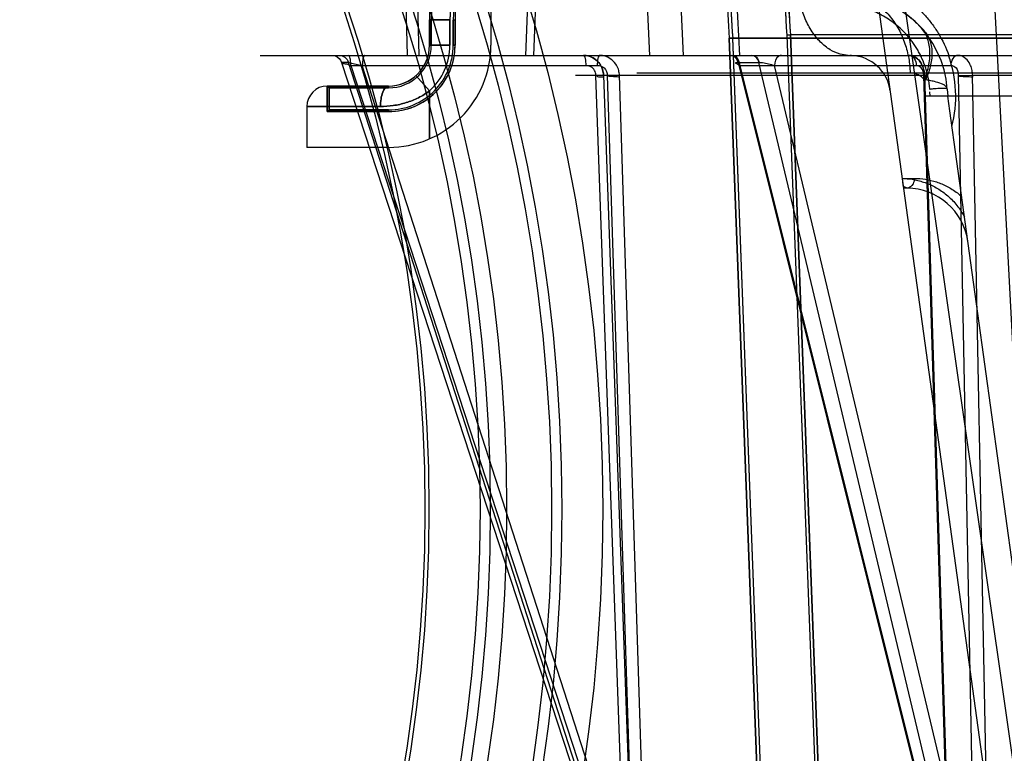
# Model space of a CAD drawing. Header units: millimetres. Extents: x 0 to 297, y 0 to 210.
# Tile 204 of 256: x 57.731 to 57.971, y 158.546 to 158.725. Entities that reach past the tile are written whole.
import ezdxf

# ---------------------------------------------------------------- set-up
doc = ezdxf.new("R2010")
doc.units = ezdxf.units.MM
doc.header["$LTSCALE"] = 16.335
doc.layers.get('0').update_dxf_attribs({"linetype": 'CONTINUOUS'})
for name, color, linetype in [('AXES_REF', 7, 'CONTINUOUS'), ('INTFCLR_1', 7, 'CONTINUOUS'), ('INTFCLR_144815', 7, 'CONTINUOUS'), ('INTFCLR_72935', 7, 'CONTINUOUS')]:
    doc.layers.add(name, color=color, linetype=linetype)

msp = doc.modelspace()

# ---------------------------------------------------------------- linework, layer by layer
at = {"color": 7, "linetype": 'Continuous'}
for centre, radius in [((57.445730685, 154.9564782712), 4.8479140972), ((57.445730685, 154.9564782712), 4.8475), ((57.445730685, 154.9564782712), 4.8164570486), ((57.445730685, 158.6054782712), 0.4275), ((57.445730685, 158.6054782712), 0.4175), ((57.445730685, 158.6054782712), 0.404), ((57.445730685, 158.6054782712), 0.4), ((57.445730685, 158.6054782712), 0.3975), ((57.445730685, 158.6054782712), 0.385), ((57.445730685, 158.6054782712), 0.384)]:
    msp.add_circle(centre, radius, dxfattribs=at)
at = {"color": 9, "linetype": 'Continuous'}
msp.add_circle((57.445730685, 158.6054782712), 0.415, dxfattribs=at)
at = {"color": 7, "linetype": 'Continuous'}
msp.add_arc((57.445730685, 154.9564782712), 4.8, 278.2771290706, 261.7228709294, dxfattribs=at)
at = {"layer": 'AXES_REF', "color": 9, "linetype": 'Continuous'}
msp.add_circle((57.445730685, 154.9564782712), 4.4222561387, dxfattribs=at)
at = {"layer": 'INTFCLR_1', "color": 6, "linetype": 'Continuous'}
for p, q in [((57.84587047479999, 158.7364782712), (57.84587047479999, 158.7189782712)), ((57.8313079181, 158.7251331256), (57.8313079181, 158.7189782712)), ((57.83668303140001, 158.7189782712), (57.83668303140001, 158.7251331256)), ((57.8371204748, 158.7251331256), (57.8371204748, 158.7189782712)), ((57.9182443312, 158.7214402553), (57.9252974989, 158.5368306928)), ((57.9191245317, 158.7214946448), (57.918244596, 158.7214333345)), ((58.49349826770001, 158.7214639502), (57.9191247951, 158.721487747)), ((57.9191247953, 158.7214877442), (57.9261784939, 158.5368642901)), ((57.9041429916, 158.7207061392), (58.5075963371, 158.7206826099)), ((57.9300944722, 158.0414711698), (57.9041446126, 158.7206826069)), ((57.9309761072, 158.0414880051), (57.9050250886, 158.7207297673)), ((57.8058704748, 158.7089782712), (57.8058704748, 158.7027282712)), ((57.8058704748, 158.7089782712), (57.8063079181, 158.7085408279)), ((57.8063079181, 158.7031657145), (57.8063079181, 158.7085408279)), ((57.8208704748, 158.7085408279), (57.8063079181, 158.7085408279)), ((57.8058704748, 158.7027282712), (57.8063079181, 158.7031657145)), ((57.8208704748, 158.7027282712), (57.8058704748, 158.7027282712)), ((57.8063079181, 158.7031657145), (57.8208704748, 158.7031657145)), ((57.8208704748, 158.6939782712), (57.80087047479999, 158.6939782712))]:
    msp.add_line(p, q, dxfattribs=at)
at = {"layer": 'INTFCLR_1', "color": 9, "linetype": 'Continuous'}
for p, q in [((57.83087047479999, 158.7251331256), (57.83087047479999, 158.7189782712)), ((57.8358704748, 158.7251331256), (57.83087047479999, 158.7251331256)), ((57.8358704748, 158.7189782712), (57.8358704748, 158.7251331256)), ((57.8371204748, 158.7251331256), (57.83668303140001, 158.7251331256)), ((57.8358704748, 158.7189782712), (57.83087047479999, 158.7189782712)), ((57.8371204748, 158.7189782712), (57.83668303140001, 158.7189782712)), ((57.8275371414, 158.7115247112), (57.83087047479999, 158.7077979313)), ((57.8058704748, 158.7089782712), (57.8208704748, 158.7089782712)), ((57.8208704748, 158.7085408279), (57.8208704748, 158.7089782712)), ((57.83087047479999, 158.7077979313), (57.83087047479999, 158.6960653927)), ((57.80087047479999, 158.7039782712), (57.80087047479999, 158.6939782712)), ((57.80087047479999, 158.7039782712), (57.81887047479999, 158.7039782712)), ((57.8208704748, 158.7031657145), (57.8208704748, 158.7027282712))]:
    msp.add_line(p, q, dxfattribs=at)
at = {"layer": 'INTFCLR_1', "color": 6, "linetype": 'Continuous'}
for centre, radius, start, end in [((57.9058704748, 158.7251331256), 0.0745625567, 122.0329894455, 179.9999999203), ((58.20587047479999, 158.7414782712), 0.2883232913, 172.3704771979, 183.9851791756), ((58.20587047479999, 158.7414782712), 0.2874416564, 172.3704773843, 183.986556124), ((57.9058704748, 158.7251331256), 0.0691874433, 137.8164171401, 179.9999999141), ((57.9058704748, 158.7251331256), 0.06875, 139.6328292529, 180.0000000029), ((58.20587047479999, 158.7414782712), 0.3024416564, 179.5302673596, 183.9382576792), ((58.20587047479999, 158.7414782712), 0.3015600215, 179.5302673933, 183.9452897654), ((57.8208704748, 158.7189782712), 0.0158125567, 270.0000005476, 1.7186e-06), ((57.8208704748, 158.7189782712), 0.0104374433, 270.0000008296, 2.6036e-06), ((57.8208704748, 158.7189782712), 0.025, 269.9999999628, 360), ((57.8208704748, 158.7189782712), 0.01625, 269.9999999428, 8.660000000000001e-08)]:
    msp.add_arc(centre, radius, start, end, dxfattribs=at)
at = {"layer": 'INTFCLR_1', "color": 9, "linetype": 'Continuous'}
for centre, radius, start, end in [((57.9058704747, 158.7251331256), 0.075, 128.2901631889, 179.9999999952), ((57.9058704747, 158.7251331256), 0.07, 160.5020242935, 180.0000000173), ((57.8208704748, 158.7189782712), 0.01, 269.9999999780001, 359.9999999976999), ((57.8208704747, 158.7189782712), 0.015, 311.8103148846, 8.9e-08), ((57.8058704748, 158.7039782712), 0.005, 89.99999999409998, 179.9999999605)]:
    msp.add_arc(centre, radius, start, end, dxfattribs=at)
for points, knots in [([(57.81887047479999, 158.7039782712), (57.81887047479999, 158.7045935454), (57.81897126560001, 158.7058211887), (57.8193493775, 158.7075395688), (57.8201918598, 158.7089782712), (57.8208704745, 158.7089782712)], [0, 0, 0, 0, 0.3276070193, 0.6386668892, 1, 1, 1, 1]), ([(57.8308704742, 158.7077979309), (57.8304490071, 158.7074846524), (57.8295694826, 158.7068878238), (57.8277002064, 158.7058485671), (57.8256887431, 158.705043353), (57.8236042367, 158.7044846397), (57.8215088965, 158.7040934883), (57.8199194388, 158.703979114), (57.81887047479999, 158.7039782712)], [0, 0, 0, 0, 0.1230841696, 0.248729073, 0.5007960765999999, 0.6282214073, 0.7541426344, 1, 1, 1, 1])]:
    msp.add_open_spline(points, degree=3, knots=knots, dxfattribs=at)
at = {"layer": 'INTFCLR_144815', "color": 9, "linetype": 'Continuous'}
for p, q in [((57.89028855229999, 159.1257148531), (57.98096093, 158.4917480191)), ((57.97824098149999, 158.4564885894), (57.9323143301, 158.7892996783)), ((57.9059087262, 158.7314782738), (57.90667919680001, 158.7164854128)), ((57.825085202, 158.7290655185), (57.8254354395, 158.71647827)), ((57.8283684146, 158.71647827), (57.8280176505, 158.7290655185)), ((57.85485062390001, 158.7290655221), (57.8543386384, 158.7164782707)), ((57.7894284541, 158.7164782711), (58.6141500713, 158.7164782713)), ((57.8093214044, 158.7147547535), (57.8093643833, 158.7147690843)), ((57.8110611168, 158.7147688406), (57.80937763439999, 158.7147688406)), ((57.80937763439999, 158.7147688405), (57.8770525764, 158.5076554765)), ((57.8779228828, 158.5076554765), (57.8110611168, 158.7147688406)), ((57.8110757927, 158.7147690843), (57.8144307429, 158.7140000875)), ((57.90675983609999, 158.7140001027), (57.90574766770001, 158.714584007)), ((57.9063044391, 158.7147690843), (57.90634623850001, 158.7147688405)), ((57.90634623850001, 158.7147688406), (57.9114501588, 158.7147688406)), ((57.90634623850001, 158.7147688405), (57.9580699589, 158.5076554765)), ((57.9114501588, 158.7147688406), (57.9114930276, 158.7147690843)), ((57.960708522, 158.5076554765), (57.9114501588, 158.7147688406)), ((57.8116285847, 158.7140000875), (57.8788011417, 158.5084242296)), ((57.8116285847, 158.7140000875), (57.87189033, 158.7140000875)), ((57.88079616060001, 158.5084242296), (57.8144307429, 158.7140000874)), ((57.8815444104, 158.7121792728), (58.5301965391, 158.7121792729)), ((57.9067598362, 158.7140000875), (57.9580995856, 158.5084242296)), ((57.9067598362, 158.7140000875), (57.95838398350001, 158.7140000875)), ((57.96414801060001, 158.5084242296), (57.91525531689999, 158.7140000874)), ((57.8665536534, 158.7116527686), (57.9518954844, 158.7116527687)), ((57.8788011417, 158.5084242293), (57.87152761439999, 158.7115873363)), ((57.8734132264, 158.7116527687), (57.88122308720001, 158.4934464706)), ((57.8743202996, 158.7115873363), (57.88079616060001, 158.5084242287)), ((57.8842608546, 158.4934464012), (57.87730196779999, 158.7116527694)), ((57.9580995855, 158.5084242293), (57.9517303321, 158.7115873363)), ((57.9518954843, 158.7116527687), (57.95872811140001, 158.4934464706)), ((57.96019709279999, 158.7115873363), (57.96414801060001, 158.5084242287)), ((57.96793790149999, 158.4934464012), (57.9636852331, 158.7116527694)), ((57.9636852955, 158.7116527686), (58.0984301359, 158.7116527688)), ((57.9533457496, 158.7064782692), (57.9532679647, 158.7075828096)), ((57.9574966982, 158.7082221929), (57.957618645, 158.7064782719)), ((57.987571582, 158.4894219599), (57.95811246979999, 158.702899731)), ((57.9465153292, 158.6863910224), (57.9494480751, 158.6863910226)), ((57.9476513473, 158.6839782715), (57.9467912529, 158.6843921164)), ((57.9476513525, 158.6839782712), (57.9468482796, 158.6839782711))]:
    msp.add_line(p, q, dxfattribs=at)
at = {"layer": 'INTFCLR_144815', "color": 6, "linetype": 'Continuous'}
for p, q in [((57.96625908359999, 158.7827866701), (57.9833705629, 158.4562801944)), ((57.8847511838, 158.7164782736), (57.8840735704, 158.7314782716)), ((57.8921932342, 158.7314782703), (57.8929094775, 158.7164782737)), ((57.8568298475, 158.729065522), (57.8563184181, 158.7164782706)), ((57.9017055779, 158.7164782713), (57.90667919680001, 158.7164854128)), ((57.93329926, 158.7164854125), (57.93405862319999, 158.7164698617)), ((57.9521805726, 158.7064782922), (57.9518957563, 158.7105513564)), ((58.45956661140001, 158.7064782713), (57.9521743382, 158.7064782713)), ((57.95811246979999, 158.702899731), (57.95761864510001, 158.7064782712)), ((57.95811246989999, 158.7028997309), (57.9576192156, 158.7064782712))]:
    msp.add_line(p, q, dxfattribs=at)
at = {"layer": 'INTFCLR_144815', "color": 7, "linetype": 'Continuous'}
for p, q in [((57.8734636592, 158.7116549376), (57.87152761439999, 158.7115873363)), ((57.8743202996, 158.7115873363), (57.87730196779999, 158.7116527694)), ((57.9517303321, 158.7115873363), (57.9525127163, 158.711636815)), ((57.96019709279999, 158.7115873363), (57.9636852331, 158.7116527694)), ((57.9468033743, 158.6843036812), (57.94664328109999, 158.6854625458))]:
    msp.add_line(p, q, dxfattribs=at)
at = {"layer": 'INTFCLR_144815', "color": 9, "linetype": 'Continuous'}
msp.add_lwpolyline([(57.90574760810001, 158.7145840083), (57.9057446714, 158.7146083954), (57.9057483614, 158.7146310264), (57.9057584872, 158.7146519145), (57.9057748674, 158.7146710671), (57.9057972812, 158.7146884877), (57.90582542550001, 158.714704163), (57.9058589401, 158.7147180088), (57.905897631, 158.7147300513), (57.9059414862, 158.7147404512), (57.9059903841, 158.7147492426), (57.90604408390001, 158.7147563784), (57.9061025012, 158.7147619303), (57.9061655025, 158.7147659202), (57.9062328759, 158.7147683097), (57.9063044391, 158.7147690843)], dxfattribs=at)
msp.add_circle((58.20587047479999, 158.4564782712), 0.2472630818, dxfattribs=at)
for centre, radius, start, end in [((57.9325575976, 158.7064782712), 0.025, 3.9999999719, 89.99999998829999), ((57.9336486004, 158.7064782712), 0.01, 7.856974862, 87.65008417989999), ((57.9299997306, 158.7064371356), 0.0295733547, 345.5760286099, 19.8482990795), ((58.2058704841, 158.4565218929), 0.2447630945, 359.9897886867, 180.0102112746), ((57.9476513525, 158.6689782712), 0.015, 7.856974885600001, 90.0000000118)]:
    msp.add_arc(centre, radius, start, end, dxfattribs=at)
at = {"layer": 'INTFCLR_144815', "color": 6, "linetype": 'Continuous'}
msp.add_arc((57.9336486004, 158.7064782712), 0.01, 87.65008417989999, 89.9999999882, dxfattribs=at)
at = {"layer": 'INTFCLR_144815', "color": 9, "linetype": 'Continuous'}
for points, knots in [([(57.9332992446, 158.7164854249), (57.9326184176, 158.7165132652), (57.9310598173, 158.7167666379), (57.9287026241, 158.7178221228), (57.9263643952, 158.7197042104), (57.9243018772, 158.7222956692), (57.9226351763, 158.7254517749), (57.921440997, 158.7289709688), (57.9208540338, 158.7320436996), (57.9206210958, 158.7344976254), (57.9205788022, 158.7357072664), (57.9205753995, 158.7363037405)], [0, 0, 0, 0, 0.079538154, 0.1823736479, 0.2978289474, 0.4265721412, 0.5663430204, 0.7123997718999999, 0.8588159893, 0.9303734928, 1, 1, 1, 1]), ([(57.9390860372, 158.7348253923), (57.9406410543, 158.7343007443), (57.9429421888, 158.7333117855), (57.94547022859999, 158.7318351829), (57.9469010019, 158.7308732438), (57.947962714, 158.7300907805), (57.9489992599, 158.7292545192), (57.9503473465, 158.7280648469), (57.95195394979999, 158.7264426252), (57.9534229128, 158.7246600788), (57.9545136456, 158.7231297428), (57.9561169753, 158.7206376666), (57.9572029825, 158.7183712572), (57.9578831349, 158.7164782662)], [0, 0, 0, 0, 0.1812991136, 0.2751287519, 0.3231422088, 0.371699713, 0.4207841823, 0.4702213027, 0.5702691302, 0.6726435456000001, 0.7250124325, 0.7777894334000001, 1, 1, 1, 1]), ([(57.9325576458, 158.7314782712), (57.9335084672, 158.731478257), (57.9354903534, 158.7312518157), (57.9384127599, 158.7302043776), (57.94121520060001, 158.7284016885), (57.9437135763, 158.7258973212), (57.9457563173, 158.7228282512), (57.9472457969, 158.7193892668), (57.9481503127, 158.7157991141), (57.9483905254, 158.7133689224), (57.9484236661, 158.7121785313)], [0, 0, 0, 0, 0.103625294, 0.2152505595, 0.3354688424, 0.4637590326, 0.5980529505, 0.7349076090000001, 0.8702149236, 1, 1, 1, 1]), ([(57.9532287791, 158.7081350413), (57.9531968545, 158.7085893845), (57.9531052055, 158.7094916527), (57.9528183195, 158.7112493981), (57.9522780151, 158.713356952), (57.9515138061, 158.7153523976), (57.9507911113, 158.7168469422), (57.950021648, 158.7182387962), (57.94916402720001, 158.7195401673), (57.9482271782, 158.7207457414), (57.9472688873, 158.7218610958), (57.94600925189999, 158.7231273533), (57.94440841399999, 158.7244605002), (57.9427490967, 158.7256058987), (57.9405167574, 158.7268748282), (57.9376523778, 158.7280566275), (57.9341407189, 158.7288864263), (57.9317847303, 158.7290633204), (57.9306208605, 158.7290655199)], [0, 0, 0, 0, 0.0403295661, 0.08024126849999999, 0.1576250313, 0.2325070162, 0.2690202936, 0.3045528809, 0.3732772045, 0.4067303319, 0.4396992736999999, 0.5034370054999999, 0.5646164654, 0.6239156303, 0.6817237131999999, 0.7917490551, 0.8969435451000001, 1, 1, 1, 1]), ([(57.8070436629, 158.7164782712), (57.80729034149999, 158.7164782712), (57.80828854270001, 158.7163332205), (57.80913129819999, 158.7154824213), (57.8093643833, 158.7147690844)], [0, 0, 0, 0, 0.2473884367, 1, 1, 1, 1]), ([(57.8087501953, 158.7164782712), (57.8092503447, 158.7164782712), (57.8102836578, 158.7161390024), (57.81090436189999, 158.7152514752), (57.8110611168, 158.7147688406)], [0, 0, 0, 0, 0.496375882, 1, 1, 1, 1]), ([(57.8087797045, 158.7164782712), (57.8092769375, 158.7164782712), (57.81030593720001, 158.7161372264), (57.8109202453, 158.7152509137), (57.8110757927, 158.7147690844)], [0, 0, 0, 0, 0.4954752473, 1, 1, 1, 1]), ([(57.8116285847, 158.7140000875), (57.8112054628, 158.7141196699), (57.8105585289, 158.7144568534), (57.80943630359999, 158.7144031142), (57.8093214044, 158.7147547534)], [0, 0, 0, 0, 0.5430816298, 1, 1, 1, 1]), ([(57.8116285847, 158.7140000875), (57.8116279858, 158.7143051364), (57.8115909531, 158.7150303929), (57.8114932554, 158.7157729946), (57.8112350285, 158.7164782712), (57.8110662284, 158.7164782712)], [0, 0, 0, 0, 0.3517099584, 0.805380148, 1, 1, 1, 1]), ([(57.814993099, 158.7164782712), (57.81490326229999, 158.7164782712), (57.8146969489, 158.7162013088), (57.8145037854, 158.7153955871), (57.8144318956, 158.7145872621), (57.8144307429, 158.7140000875)], [0, 0, 0, 0, 0.1031172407, 0.3260215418, 1, 1, 1, 1]), ([(57.8685258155, 158.7164782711), (57.86861565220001, 158.7164782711), (57.8688219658, 158.716201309), (57.8690151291, 158.715395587), (57.869087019, 158.7145872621), (57.8690881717, 158.7140000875)], [0, 0, 0, 0, 0.1031172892, 0.3260215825, 1, 1, 1, 1]), ([(57.8724526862, 158.7164782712), (57.8723628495, 158.7164782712), (57.8721565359, 158.7162013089), (57.8719633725, 158.715395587), (57.87189148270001, 158.7145872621), (57.87189033, 158.7140000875)], [0, 0, 0, 0, 0.1031172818, 0.3260215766, 1, 1, 1, 1]), ([(57.9045282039, 158.7164782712), (57.9047191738, 158.7164782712), (57.9055867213, 158.7162973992), (57.9061425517, 158.715417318), (57.9063044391, 158.7147690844)], [0, 0, 0, 0, 0.2222874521, 1, 1, 1, 1]), ([(57.90634623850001, 158.7147688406), (57.90628935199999, 158.715002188), (57.9060223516, 158.7157905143), (57.90521403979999, 158.7164782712), (57.9046116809, 158.7164782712)], [0, 0, 0, 0, 0.2850681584, 1, 1, 1, 1]), ([(57.9067598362, 158.7140000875), (57.9067580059, 158.7143076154), (57.9066628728, 158.7153211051), (57.9057961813, 158.7164782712), (57.9050549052, 158.7164782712)], [0, 0, 0, 0, 0.2932213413, 1, 1, 1, 1]), ([(57.9114501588, 158.7147688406), (57.9113932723, 158.715002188), (57.9111262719, 158.7157905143), (57.9103179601, 158.7164782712), (57.9097156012, 158.7164782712)], [0, 0, 0, 0, 0.2850681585, 1, 1, 1, 1]), ([(57.9098014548, 158.7164782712), (57.9101829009, 158.7164782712), (57.9110259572, 158.7160395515), (57.9113852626, 158.7152221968), (57.9114930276, 158.7147690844)], [0, 0, 0, 0, 0.450244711, 1, 1, 1, 1]), ([(57.9114930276, 158.7147690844), (57.9117641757, 158.7147690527), (57.9130437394, 158.7146499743), (57.9143085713, 158.714356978), (57.91525531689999, 158.7140000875)], [0, 0, 0, 0, 0.2113510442, 1, 1, 1, 1]), ([(57.9169602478, 158.7164782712), (57.9167441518, 158.7164782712), (57.91567083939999, 158.7161488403), (57.91526036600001, 158.7148484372), (57.91525531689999, 158.7140000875)], [0, 0, 0, 0, 0.203009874, 1, 1, 1, 1]), ([(57.9481835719, 158.7164782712), (57.9486509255, 158.7164782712), (57.9496684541, 158.7157222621), (57.9498848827, 158.7146083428), (57.9498885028, 158.7140000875)], [0, 0, 0, 0, 0.4344971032, 1, 1, 1, 1]), ([(57.9600889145, 158.7164782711), (57.9596215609, 158.7164782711), (57.95860403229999, 158.7157222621), (57.95838760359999, 158.7146083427), (57.95838398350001, 158.7140000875)], [0, 0, 0, 0, 0.4344971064, 1, 1, 1, 1]), ([(57.87152761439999, 158.7115873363), (57.8715345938, 158.7117014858), (57.871506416, 158.7122282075), (57.8710892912, 158.7134750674), (57.86981682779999, 158.7140463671), (57.8690881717, 158.7140000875)], [0, 0, 0, 0, 0.09102635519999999, 0.4188616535, 1, 1, 1, 1]), ([(57.87189033, 158.7140000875), (57.87204449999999, 158.7140098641), (57.8726507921, 158.7139911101), (57.8738778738, 158.7134484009), (57.8743629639, 158.712244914), (57.8743202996, 158.7115873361)], [0, 0, 0, 0, 0.122345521, 0.4781134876, 1, 1, 1, 1]), ([(57.9517303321, 158.7115873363), (57.9517350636, 158.7117015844), (57.9517092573, 158.7122173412), (57.9514823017, 158.7133071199), (57.9504714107, 158.7140494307), (57.9498885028, 158.7140000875)], [0, 0, 0, 0, 0.1039218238, 0.4683372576, 1, 1, 1, 1]), ([(57.95838398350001, 158.7140000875), (57.9588458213, 158.7140390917), (57.9599861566, 158.7134271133), (57.9602309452, 158.7122239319), (57.96019709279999, 158.7115873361)], [0, 0, 0, 0, 0.4209732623, 1, 1, 1, 1]), ([(57.9574966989, 158.708222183), (57.9574786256, 158.7084806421), (57.9570538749, 158.7090807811), (57.9559098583, 158.7096378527), (57.95457381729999, 158.7100485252), (57.9531684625, 158.7103479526), (57.9523456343, 158.7104848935), (57.951901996, 158.7105503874)], [0, 0, 0, 0, 0.1233594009, 0.3159744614, 0.6030088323, 0.7864831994, 1, 1, 1, 1]), ([(57.9574966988, 158.7082221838), (57.95748790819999, 158.7083478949), (57.95672037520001, 158.70834418), (57.9558895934, 158.70842711), (57.9544900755, 158.7083144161), (57.95360445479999, 158.7082063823), (57.9532287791, 158.7081350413)], [0, 0, 0, 0, 0.08783505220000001, 0.3667269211, 0.7334732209, 1, 1, 1, 1]), ([(57.9465159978, 158.6863859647), (57.9473188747, 158.6863668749), (57.9486011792, 158.6862487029), (57.9503346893, 158.6858952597), (57.9522094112, 158.6853510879), (57.954037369, 158.6845619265), (57.9557708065, 158.6835351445), (57.9570353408, 158.6826288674), (57.9582371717, 158.6815925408), (57.9593634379, 158.6804264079), (57.9605657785, 158.6789243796), (57.9612983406, 158.6777462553), (57.9616848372, 158.6770122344)], [0, 0, 0, 0, 0.1289354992, 0.205919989, 0.2837756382, 0.4420569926, 0.5237949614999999, 0.6069244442, 0.6914826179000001, 0.7782352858, 0.8668173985, 1, 1, 1, 1]), ([(57.9494480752, 158.6863910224), (57.94943665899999, 158.6859364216), (57.9492525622, 158.6848787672), (57.948263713, 158.6839782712), (57.9476513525, 158.6839782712)], [0, 0, 0, 0, 0.4261476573, 1, 1, 1, 1]), ([(57.9494480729, 158.686390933), (57.9503544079, 158.68639042), (57.9521826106, 158.6862466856), (57.9548843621, 158.6855920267), (57.95706276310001, 158.684672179), (57.9587437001, 158.6837021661), (57.9599303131, 158.6828737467), (57.9606661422, 158.6822636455), (57.9610014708, 158.6819629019)], [0, 0, 0, 0, 0.2150681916, 0.4330399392, 0.6570439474, 0.7734393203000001, 0.8931142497, 1, 1, 1, 1])]:
    msp.add_open_spline(points, degree=3, knots=knots, dxfattribs=at)
at = {"layer": 'INTFCLR_144815', "color": 7, "linetype": 'Continuous'}
for points, knots in [([(57.9325576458, 158.7314782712), (57.9341525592, 158.7314782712), (57.9365726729, 158.7312455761), (57.9393228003, 158.7305700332), (57.94089668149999, 158.7300576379), (57.9424801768, 158.7294524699), (57.94444222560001, 158.7285252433), (57.9467322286, 158.7271297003), (57.9486019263, 158.7257011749), (57.950365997, 158.7240499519), (57.9514431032, 158.7230193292), (57.95204881, 158.7222759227)], [0, 0, 0, 0, 0.2151948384, 0.325426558, 0.3816421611, 0.4384201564, 0.5540782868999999, 0.6738510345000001, 0.7997002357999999, 0.8706165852, 1, 1, 1, 1]), ([(57.951901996, 158.7105503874), (57.9523876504, 158.7117378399), (57.9531273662, 158.7141119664), (57.953412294, 158.7176693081), (57.9527511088, 158.7208680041), (57.9516578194, 158.7226372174), (57.9510070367, 158.7233489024)], [0, 0, 0, 0, 0.2853259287, 0.5489450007, 0.7855215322, 1, 1, 1, 1]), ([(57.95204881, 158.7222759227), (57.9523208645, 158.7219329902), (57.9528126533, 158.7211811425), (57.95334948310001, 158.7199118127), (57.9536767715, 158.7185021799), (57.95378678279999, 158.7169777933), (57.9536753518, 158.7153663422), (57.9533510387, 158.7136976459), (57.95282467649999, 158.7120031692), (57.9523587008, 158.7108900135), (57.95209854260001, 158.7103355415)], [0, 0, 0, 0, 0.1045510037, 0.2132178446, 0.3275438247, 0.4486092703, 0.5769211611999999, 0.7122279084, 0.8537156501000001, 1, 1, 1, 1]), ([(57.8734132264, 158.7116527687), (57.8733981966, 158.7120824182), (57.8732585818, 158.7129422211), (57.8727326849, 158.714134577), (57.8719316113, 158.7151409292), (57.8709200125, 158.7158976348), (57.869765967, 158.7163700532), (57.8689397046, 158.7164782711), (57.8685258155, 158.7164782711)], [0, 0, 0, 0, 0.1703347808, 0.3408148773, 0.5109925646, 0.6742140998, 0.8360137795, 1, 1, 1, 1]), ([(57.8685258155, 158.7164782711), (57.8694516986, 158.7164782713), (57.8710436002, 158.7159925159), (57.8725195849, 158.7145272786), (57.87328400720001, 158.7129430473), (57.8734901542, 158.7118112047), (57.8734528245, 158.7111717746)], [0, 0, 0, 0, 0.3466790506, 0.5819437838, 0.7601700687, 1, 1, 1, 1]), ([(57.877340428, 158.7111717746), (57.87735476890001, 158.7114108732), (57.8772932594, 158.7120536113), (57.8770895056, 158.7131568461), (57.8764137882, 158.7145262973), (57.874960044, 158.7159909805), (57.873373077, 158.7164782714), (57.8724526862, 158.7164782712)], [0, 0, 0, 0, 0.0899367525, 0.241047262, 0.4194250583, 0.6544167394, 1, 1, 1, 1]), ([(57.9518954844, 158.7116527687), (57.9518832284, 158.712080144), (57.9517792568, 158.7129224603), (57.9513879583, 158.7141038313), (57.95070678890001, 158.715248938), (57.949656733, 158.7162035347), (57.9486568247, 158.7164782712), (57.9481835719, 158.7164782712)], [0, 0, 0, 0, 0.1922865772, 0.3789952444, 0.5556805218, 0.7871595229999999, 1, 1, 1, 1]), ([(57.9481835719, 158.7164782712), (57.9489068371, 158.7164782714), (57.9501992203, 158.715901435), (57.9512358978, 158.7144709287), (57.95180230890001, 158.7129114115), (57.95195328, 158.7118087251), (57.9519265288, 158.7111717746)], [0, 0, 0, 0, 0.304725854, 0.5393164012, 0.7314036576, 1, 1, 1, 1]), ([(57.9637128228, 158.7111717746), (57.9637240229, 158.7114108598), (57.9636797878, 158.7120491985), (57.9635353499, 158.7131340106), (57.9630553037, 158.7144664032), (57.9620647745, 158.7158933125), (57.96079604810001, 158.7164782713), (57.9600889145, 158.7164782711)], [0, 0, 0, 0, 0.1018866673, 0.2715305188, 0.4646767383, 0.6989836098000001, 1, 1, 1, 1]), ([(57.95209854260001, 158.7103355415), (57.9519853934, 158.7104840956), (57.95154213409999, 158.7109450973), (57.9504482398, 158.7118476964), (57.94919344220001, 158.7121751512), (57.9484236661, 158.7121785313)], [0, 0, 0, 0, 0.1326855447, 0.4530348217, 1, 1, 1, 1]), ([(57.951901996, 158.7105503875), (57.9516402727, 158.7108550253), (57.9510084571, 158.7114252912), (57.949819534, 158.7120279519), (57.9488985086, 158.7121724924), (57.9484237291, 158.7121762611)], [0, 0, 0, 0, 0.3052766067, 0.6391078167, 1, 1, 1, 1]), ([(57.87152761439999, 158.7115873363), (57.8717023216, 158.7115763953), (57.872207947, 158.7110116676), (57.87249491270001, 158.7113580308), (57.8735292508, 158.7111757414), (57.8734528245, 158.7111717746)], [0, 0, 0, 0, 0.2614930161, 0.8856788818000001, 1, 1, 1, 1]), ([(57.877340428, 158.7111717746), (57.8769640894, 158.711187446), (57.8762668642, 158.7112081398), (57.8754382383, 158.7113306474), (57.8747408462, 158.7112261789), (57.8744999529, 158.7115760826), (57.8743202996, 158.7115873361)], [0, 0, 0, 0, 0.3650061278, 0.6704364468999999, 0.8255661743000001, 1, 1, 1, 1]), ([(57.9519265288, 158.7111717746), (57.9521348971, 158.7111750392), (57.95281395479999, 158.7111851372), (57.9522830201, 158.711310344), (57.9519797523, 158.7112601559), (57.9518688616, 158.7115757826), (57.9517303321, 158.7115873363)], [0, 0, 0, 0, 0.4035049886, 0.5686945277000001, 0.730839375, 1, 1, 1, 1]), ([(57.9637128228, 158.7111717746), (57.9631348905, 158.7111803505), (57.9623916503, 158.7112204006), (57.961479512, 158.711250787), (57.9610229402, 158.7113173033), (57.9605214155, 158.711219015), (57.96034929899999, 158.7115746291), (57.96019709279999, 158.7115873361)], [0, 0, 0, 0, 0.4808209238, 0.6214408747, 0.7544474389, 0.8729428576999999, 1, 1, 1, 1])]:
    msp.add_open_spline(points, degree=3, knots=knots, dxfattribs=at)
at = {"layer": 'INTFCLR_72935', "color": 6, "linetype": 'Continuous'}
for p, q in [((57.84587047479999, 158.7364782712), (57.84587047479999, 158.7189782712)), ((57.8313079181, 158.7189782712), (57.8313079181, 158.7252114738)), ((57.83668303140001, 158.7252114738), (57.83668303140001, 158.7189782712)), ((57.8371204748, 158.7189782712), (57.8371204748, 158.7252114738)), ((57.918244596, 158.7214333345), (57.9191245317, 158.7214946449)), ((57.918244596, 158.7214333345), (57.9253849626, 158.534541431)), ((58.4926161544, 158.721487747), (57.9191247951, 158.721487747)), ((57.9262335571, 158.5354230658), (57.9191247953, 158.7214877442)), ((58.5075963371, 158.7206826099), (57.9041446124, 158.7206826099)), ((57.9041446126, 158.7206826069), (57.9300944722, 158.0414711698)), ((57.9041448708, 158.7206758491), (57.90502483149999, 158.7207365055)), ((57.9309764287, 158.0414795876), (57.90502483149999, 158.7207365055)), ((57.8058704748, 158.7027282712), (57.8058704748, 158.7089782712)), ((57.8058704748, 158.7089782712), (57.8063079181, 158.7085408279)), ((57.8063079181, 158.7085408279), (57.8063079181, 158.7031657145)), ((57.8063079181, 158.7085408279), (57.8208704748, 158.7085408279)), ((57.8058704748, 158.7027282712), (57.8063079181, 158.7031657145)), ((57.8058704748, 158.7027282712), (57.8208704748, 158.7027282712)), ((57.8208704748, 158.7031657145), (57.8063079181, 158.7031657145)), ((57.8208704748, 158.6939782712), (57.80087047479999, 158.6939782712))]:
    msp.add_line(p, q, dxfattribs=at)
at = {"layer": 'INTFCLR_72935', "color": 9, "linetype": 'Continuous'}
for p, q in [((57.83087047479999, 158.7189782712), (57.83087047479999, 158.7252114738)), ((57.8358704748, 158.7252114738), (57.83087047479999, 158.7252114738)), ((57.8358704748, 158.7252114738), (57.8358704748, 158.7189782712)), ((57.83668303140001, 158.7252114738), (57.8371204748, 158.7252114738)), ((57.83087047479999, 158.7189782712), (57.8358704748, 158.7189782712)), ((57.83668303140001, 158.7189782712), (57.8371204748, 158.7189782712)), ((57.83087047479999, 158.7077979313), (57.8275371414, 158.7115247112)), ((57.8208704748, 158.7089782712), (57.8058704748, 158.7089782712)), ((57.8208704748, 158.7089782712), (57.8208704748, 158.7085408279)), ((57.83087047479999, 158.6960653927), (57.83087047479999, 158.7077979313)), ((57.80087047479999, 158.7039782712), (57.80087047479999, 158.6939782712)), ((57.81887047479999, 158.7039782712), (57.80087047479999, 158.7039782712)), ((57.8208704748, 158.7027282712), (57.8208704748, 158.7031657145))]:
    msp.add_line(p, q, dxfattribs=at)
for centre, radius, start, end in [((57.9058704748, 158.7252114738), 0.075, 128.3871445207, 180.0000000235), ((57.9058704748, 158.7252114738), 0.07, 160.6306711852, 180.000000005), ((57.8208704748, 158.7189782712), 0.01, 270.0000000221, 359.9999999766), ((57.8208704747, 158.7189782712), 0.015, 311.8103149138, 359.9999999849), ((57.8058704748, 158.7039782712), 0.005, 90.0000000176, 179.9999999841)]:
    msp.add_arc(centre, radius, start, end, dxfattribs=at)
at = {"layer": 'INTFCLR_72935', "color": 6, "linetype": 'Continuous'}
for centre, radius, start, end in [((58.20587047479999, 158.7414782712), 0.2883232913, 171.956117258, 183.9851791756), ((58.20587047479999, 158.7414782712), 0.2874416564, 172.1087359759, 183.9865561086), ((58.20587047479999, 158.7414782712), 0.3024416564, 179.5230715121, 183.9440080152), ((58.20587047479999, 158.7414782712), 0.3015600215, 179.3555280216, 183.9452897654), ((57.8208704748, 158.7189782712), 0.0158125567, 270.0000005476, 1.7186e-06), ((57.8208704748, 158.7189782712), 0.0104374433, 270.0000008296, 2.6036e-06), ((57.8208704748, 158.7189782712), 0.025, 269.9999999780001, 360), ((57.8208704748, 158.7189782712), 0.01625, 270.0000001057, 360)]:
    msp.add_arc(centre, radius, start, end, dxfattribs=at)
at = {"layer": 'INTFCLR_72935', "color": 9, "linetype": 'Continuous'}
for points, knots in [([(57.8208704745, 158.7089782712), (57.8201918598, 158.7089782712), (57.8193493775, 158.7075395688), (57.81897126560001, 158.7058211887), (57.81887047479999, 158.7045935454), (57.81887047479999, 158.7039782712)], [0, 0, 0, 0, 0.361333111, 0.6723929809, 1, 1, 1, 1]), ([(57.81887047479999, 158.7039782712), (57.8199194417, 158.7039781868), (57.821508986, 158.704093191), (57.8236041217, 158.7044851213), (57.82568889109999, 158.7050428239), (57.8277003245, 158.7058484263), (57.8295693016, 158.7068880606), (57.8304494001, 158.7074841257), (57.83087047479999, 158.7077979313)], [0, 0, 0, 0, 0.2458575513, 0.3717785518, 0.4992030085, 0.7512711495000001, 0.8769160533, 1, 1, 1, 1])]:
    msp.add_open_spline(points, degree=3, knots=knots, dxfattribs=at)

doc.saveas('drawing.dxf')
